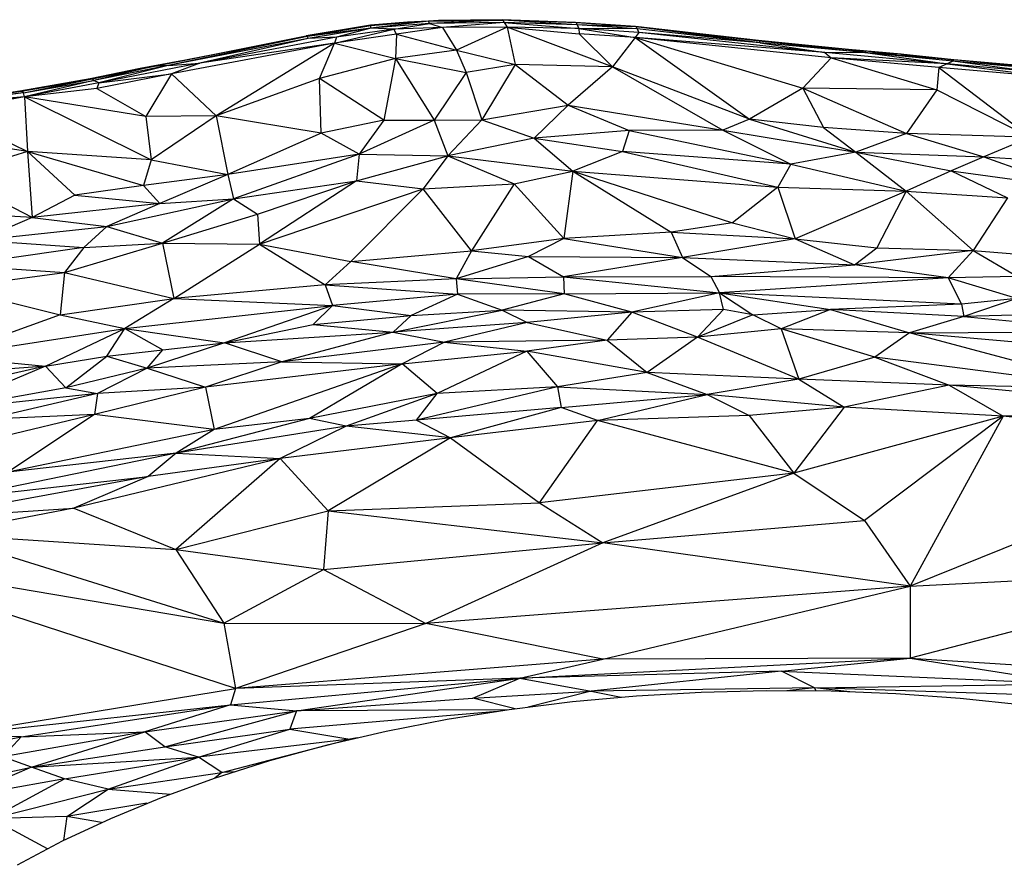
# Paper-space layout '_Trimétrica' of a CAD drawing. Header units: millimetres. Extents: x -152 to 463, y -413 to -88.
# Tile 12 of 23: x 91 to 176, y -162 to -88. Entities that reach past the tile are written whole.
import ezdxf

# ---------------------------------------------------------------- set-up
doc = ezdxf.new("R2010")
doc.units = ezdxf.units.MM

psp = doc.layouts.new('_Trimétrica')

# ---------------------------------------------------------------- linework, layer by layer
at = {"color": 7, "linetype": 'Continuous', "lineweight": 25}
for p, q in [((121.208, -88.832), (115.638, -89.762)), ((121.24, -88.884), (115.638, -89.762)), ((121.24, -88.884), (115.72, -89.801)), ((124.425, -88.557), (121.208, -88.832)), ((121.24, -88.884), (121.208, -88.832)), ((126.258, -88.492), (121.24, -88.884)), ((124.425, -88.557), (121.24, -88.884)), ((121.242, -89.078), (121.24, -88.884)), ((126.258, -88.492), (121.242, -89.078)), ((126.362, -88.677), (121.242, -89.078)), ((123.24, -89.185), (126.362, -88.677)), ((127.485, -89.027), (123.24, -89.185)), ((127.485, -89.027), (123.486, -89.597)), ((124.425, -88.557), (127.13, -88.413)), ((126.258, -88.492), (124.425, -88.557)), ((132.671, -88.353), (126.258, -88.492)), ((126.258, -88.492), (132.752, -88.399)), ((127.13, -88.413), (126.258, -88.492)), ((126.362, -88.677), (126.258, -88.492)), ((132.752, -88.399), (126.362, -88.677)), ((132.835, -88.582), (126.362, -88.677)), ((126.362, -88.677), (127.485, -89.027)), ((132.671, -88.353), (127.13, -88.413)), ((132.835, -88.582), (127.485, -89.027)), ((133.1, -89.005), (127.485, -89.027)), ((127.485, -89.027), (128.681, -90.992)), ((133.1, -89.005), (128.681, -90.992)), ((132.671, -88.353), (132.752, -88.399)), ((139.115, -88.629), (132.671, -88.353)), ((139.043, -88.592), (132.671, -88.353)), ((132.835, -88.582), (132.752, -88.399)), ((139.187, -88.803), (132.752, -88.399)), ((139.115, -88.629), (132.752, -88.399)), ((132.835, -88.582), (133.1, -89.005)), ((132.835, -88.582), (139.327, -89.115)), ((139.187, -88.803), (132.835, -88.582)), ((133.1, -89.005), (133.805, -92.233)), ((142.266, -92.436), (133.1, -89.005)), ((133.1, -89.005), (139.368, -89.573)), ((139.327, -89.115), (133.1, -89.005)), ((139.115, -88.629), (139.043, -88.592)), ((144.264, -88.952), (139.043, -88.592)), ((139.187, -88.803), (139.115, -88.629)), ((144.325, -88.982), (139.115, -88.629)), ((144.264, -88.952), (139.115, -88.629)), ((139.187, -88.803), (139.327, -89.115)), ((144.4, -89.151), (139.187, -88.803)), ((144.325, -88.982), (139.187, -88.803)), ((144.264, -88.952), (155.018, -90.188)), ((144.264, -88.952), (144.325, -88.982)), ((154.96, -90.168), (144.264, -88.952)), ((155.109, -90.35), (144.325, -88.982)), ((144.325, -88.982), (144.4, -89.151)), ((155.018, -90.188), (144.325, -88.982)), ((102.305, -92.418), (115.638, -89.762)), ((115.72, -89.801), (102.305, -92.418)), ((115.72, -89.801), (103.614, -92.336)), ((104.636, -91.942), (115.638, -89.762)), ((118.254, -89.874), (106.388, -92.142)), ((115.638, -89.762), (115.72, -89.801)), ((121.242, -89.078), (115.72, -89.801)), ((115.72, -89.801), (115.807, -89.977)), ((121.242, -89.078), (115.807, -89.977)), ((118.254, -89.874), (115.807, -89.977)), ((118.093, -90.392), (123.24, -89.185)), ((123.486, -89.597), (118.093, -90.392)), ((118.254, -89.874), (118.093, -90.392)), ((121.242, -89.078), (118.254, -89.874)), ((123.24, -89.185), (118.254, -89.874)), ((123.24, -89.185), (121.242, -89.078)), ((123.486, -89.597), (123.24, -89.185)), ((123.486, -89.597), (123.395, -91.721)), ((123.486, -89.597), (128.681, -90.992)), ((139.327, -89.115), (139.368, -89.573)), ((139.327, -89.115), (144.23, -89.903)), ((144.537, -89.459), (139.327, -89.115)), ((144.4, -89.151), (139.327, -89.115)), ((139.368, -89.573), (142.266, -92.436)), ((144.23, -89.903), (139.368, -89.573)), ((144.537, -89.459), (144.23, -89.903)), ((155.109, -90.35), (144.4, -89.151)), ((144.4, -89.151), (144.537, -89.459)), ((160.732, -91.207), (144.537, -89.459)), ((155.109, -90.35), (144.537, -89.459)), ((115.807, -89.977), (103.614, -92.336)), ((118.093, -90.392), (103.929, -93.055)), ((115.807, -89.977), (106.388, -92.142)), ((118.093, -90.392), (106.388, -92.142)), ((118.093, -90.392), (107.805, -96.719)), ((116.773, -93.472), (118.093, -90.392)), ((118.093, -90.392), (123.395, -91.721)), ((144.23, -89.903), (142.266, -92.436)), ((144.23, -89.903), (154.171, -96.996)), ((144.23, -89.903), (158.806, -94.292)), ((161.276, -91.652), (144.23, -89.903)), ((160.732, -91.207), (144.23, -89.903)), ((154.96, -90.168), (155.018, -90.188)), ((162.781, -90.961), (154.96, -90.168)), ((162.792, -90.956), (154.96, -90.168)), ((155.018, -90.188), (155.109, -90.35)), ((155.018, -90.188), (164.453, -91.242)), ((162.781, -90.961), (155.018, -90.188)), ((155.109, -90.35), (160.732, -91.207)), ((164.453, -91.242), (155.109, -90.35)), ((128.681, -90.992), (123.395, -91.721)), ((128.681, -90.992), (133.805, -92.233)), ((128.681, -90.992), (129.533, -92.932)), ((160.732, -91.207), (161.276, -91.652)), ((171.367, -92.179), (160.732, -91.207)), ((164.453, -91.242), (160.732, -91.207)), ((162.781, -90.961), (162.792, -90.956)), ((164.453, -91.242), (162.781, -90.961)), ((167.338, -91.339), (162.781, -90.961)), ((167.368, -91.338), (162.781, -90.961)), ((167.368, -91.338), (162.792, -90.956)), ((164.453, -91.242), (171.367, -92.179)), ((171.853, -91.965), (164.453, -91.242)), ((171.898, -91.829), (164.453, -91.242)), ((167.338, -91.339), (164.453, -91.242)), ((167.338, -91.339), (167.368, -91.338)), ((171.898, -91.829), (167.338, -91.339)), ((171.938, -91.831), (167.338, -91.339)), ((167.368, -91.338), (171.938, -91.831)), ((97.007, -93.496), (102.305, -92.418)), ((103.614, -92.336), (97.168, -93.633)), ((102.305, -92.418), (97.168, -93.633)), ((106.388, -92.142), (97.606, -93.84)), ((103.614, -92.336), (97.606, -93.84)), ((104.636, -91.942), (101.193, -92.582)), ((102.305, -92.418), (101.193, -92.582)), ((104.636, -91.942), (102.305, -92.418)), ((103.614, -92.336), (102.305, -92.418)), ((103.614, -92.336), (106.388, -92.142)), ((106.388, -92.142), (103.929, -93.055)), ((123.395, -91.721), (116.773, -93.472)), ((123.395, -91.721), (122.378, -97.092)), ((123.395, -91.721), (126.764, -97.082)), ((123.395, -91.721), (129.533, -92.932)), ((133.805, -92.233), (129.533, -92.932)), ((133.805, -92.233), (130.911, -97.047)), ((133.805, -92.233), (138.409, -95.769)), ((142.266, -92.436), (133.805, -92.233)), ((142.266, -92.436), (138.409, -95.769)), ((142.266, -92.436), (151.848, -97.966)), ((154.171, -96.996), (142.266, -92.436)), ((161.276, -91.652), (158.806, -94.292)), ((161.276, -91.652), (170.453, -94.433)), ((170.645, -92.5), (161.276, -91.652)), ((171.367, -92.179), (161.276, -91.652)), ((171.367, -92.179), (170.645, -92.5)), ((171.853, -91.965), (171.367, -92.179)), ((171.367, -92.179), (181.45, -93.462)), ((178.298, -92.822), (171.367, -92.179)), ((171.898, -91.829), (171.853, -91.965)), ((178.298, -92.822), (171.853, -91.965)), ((181.73, -92.832), (171.853, -91.965)), ((181.73, -92.832), (171.898, -91.829)), ((181.8, -92.696), (171.898, -91.829)), ((171.938, -91.831), (171.898, -91.829)), ((181.8, -92.696), (171.938, -91.831)), ((101.193, -92.582), (96.857, -93.495)), ((97.007, -93.496), (101.193, -92.582)), ((103.929, -93.055), (97.425, -94.326)), ((97.606, -93.84), (103.929, -93.055)), ((103.929, -93.055), (101.684, -96.763)), ((103.929, -93.055), (107.805, -96.719)), ((129.533, -92.932), (126.764, -97.082)), ((129.533, -92.932), (130.911, -97.047)), ((170.645, -92.5), (170.453, -94.433)), ((181.45, -93.462), (170.645, -92.5)), ((170.645, -92.5), (178.601, -98.569)), ((96.857, -93.495), (90.722, -94.573)), ((90.885, -94.569), (96.857, -93.495)), ((90.885, -94.569), (97.007, -93.496)), ((91.061, -94.702), (97.007, -93.496)), ((91.061, -94.702), (97.168, -93.633)), ((97.168, -93.633), (91.121, -95.058)), ((97.606, -93.84), (91.121, -95.058)), ((97.007, -93.496), (96.857, -93.495)), ((97.168, -93.633), (97.007, -93.496)), ((97.606, -93.84), (97.168, -93.633)), ((97.606, -93.84), (97.425, -94.326)), ((116.773, -93.472), (107.805, -96.719)), ((122.378, -97.092), (116.773, -93.472)), ((116.921, -98.22), (116.773, -93.472)), ((84.357, -95.439), (90.885, -94.569)), ((90.722, -94.573), (84.357, -95.439)), ((84.543, -95.433), (90.885, -94.569)), ((91.061, -94.702), (84.543, -95.433)), ((91.061, -94.702), (84.61, -95.574)), ((90.885, -94.569), (90.722, -94.573)), ((91.061, -94.702), (90.885, -94.569)), ((91.121, -95.058), (91.061, -94.702)), ((97.425, -94.326), (91.121, -95.058)), ((97.425, -94.326), (101.684, -96.763)), ((158.806, -94.292), (154.171, -96.996)), ((158.806, -94.292), (160.613, -97.712)), ((158.806, -94.292), (167.807, -98.243)), ((170.453, -94.433), (158.806, -94.292)), ((170.453, -94.433), (167.807, -98.243)), ((170.453, -94.433), (178.601, -98.569)), ((91.121, -95.058), (84.294, -96.307)), ((91.121, -95.058), (84.547, -95.873)), ((91.121, -95.058), (84.61, -95.574)), ((91.121, -95.058), (102.14, -100.518)), ((91.121, -95.058), (91.397, -99.812)), ((101.684, -96.763), (91.121, -95.058)), ((130.911, -97.047), (138.409, -95.769)), ((138.409, -95.769), (135.459, -98.648)), ((138.409, -95.769), (143.699, -97.989)), ((138.409, -95.769), (151.848, -97.966)), ((84.294, -96.307), (91.397, -99.812)), ((107.805, -96.719), (101.684, -96.763)), ((107.805, -96.719), (102.14, -100.518)), ((107.805, -96.719), (108.812, -101.811)), ((116.921, -98.22), (107.805, -96.719)), ((101.684, -96.763), (102.14, -100.518)), ((122.378, -97.092), (116.921, -98.22)), ((126.764, -97.082), (120.244, -100.041)), ((122.378, -97.092), (120.244, -100.041)), ((122.378, -97.092), (126.764, -97.082)), ((126.764, -97.082), (130.911, -97.047)), ((126.764, -97.082), (127.938, -100.192)), ((130.911, -97.047), (127.938, -100.192)), ((130.911, -97.047), (135.459, -98.648)), ((154.171, -96.996), (151.848, -97.966)), ((154.171, -96.996), (163.407, -99.868)), ((160.613, -97.712), (154.171, -96.996)), ((116.921, -98.22), (108.812, -101.811)), ((120.244, -100.041), (116.921, -98.22)), ((143.699, -97.989), (135.459, -98.648)), ((143.699, -97.989), (143.117, -99.795)), ((151.848, -97.966), (143.699, -97.989)), ((143.699, -97.989), (157.764, -100.92)), ((151.848, -97.966), (157.764, -100.92)), ((151.848, -97.966), (163.407, -99.868)), ((160.613, -97.712), (163.407, -99.868)), ((167.807, -98.243), (160.613, -97.712)), ((167.807, -98.243), (163.407, -99.868)), ((167.807, -98.243), (174.543, -100.276)), ((178.601, -98.569), (167.807, -98.243)), ((91.397, -99.812), (82.695, -98.478)), ((135.459, -98.648), (127.938, -100.192)), ((135.459, -98.648), (138.812, -101.522)), ((135.459, -98.648), (143.117, -99.795)), ((178.601, -98.569), (174.543, -100.276)), ((91.397, -99.812), (84.727, -101.873)), ((91.397, -99.812), (91.805, -105.543)), ((91.397, -99.812), (95.513, -103.593)), ((91.397, -99.812), (101.495, -102.75)), ((102.14, -100.518), (91.397, -99.812)), ((120.244, -100.041), (108.812, -101.811)), ((120.244, -100.041), (109.319, -103.914)), ((120.244, -100.041), (119.989, -102.365)), ((120.244, -100.041), (127.938, -100.192)), ((143.117, -99.795), (138.812, -101.522)), ((143.117, -99.795), (156.647, -102.904)), ((157.764, -100.92), (143.117, -99.795)), ((163.407, -99.868), (157.764, -100.92)), ((163.407, -99.868), (167.785, -103.249)), ((163.407, -99.868), (171.708, -101.487)), ((163.407, -99.868), (174.543, -100.276)), ((102.14, -100.518), (101.495, -102.75)), ((102.14, -100.518), (108.812, -101.811)), ((119.989, -102.365), (127.938, -100.192)), ((127.938, -100.192), (125.789, -103.048)), ((127.938, -100.192), (133.723, -102.628)), ((127.938, -100.192), (138.812, -101.522)), ((157.764, -100.92), (156.647, -102.904)), ((157.764, -100.92), (167.785, -103.249)), ((174.543, -100.276), (171.708, -101.487)), ((174.543, -100.276), (181.877, -102.893)), ((174.543, -100.276), (184.716, -100.887)), ((91.805, -105.543), (84.727, -101.873)), ((108.812, -101.811), (101.495, -102.75)), ((108.812, -101.811), (102.889, -104.318)), ((108.812, -101.811), (109.319, -103.914)), ((133.723, -102.628), (138.812, -101.522)), ((138.812, -101.522), (138.024, -107.352)), ((138.812, -101.522), (147.351, -106.819)), ((138.812, -101.522), (152.695, -106.004)), ((138.812, -101.522), (156.647, -102.904)), ((171.708, -101.487), (167.785, -103.249)), ((171.708, -101.487), (176.592, -103.839)), ((171.708, -101.487), (181.877, -102.893)), ((109.319, -103.914), (119.989, -102.365)), ((111.402, -105.257), (119.989, -102.365)), ((119.989, -102.365), (111.58, -107.848)), ((119.989, -102.365), (125.789, -103.048)), ((125.789, -103.048), (133.723, -102.628)), ((133.723, -102.628), (130.011, -108.443)), ((133.723, -102.628), (138.024, -107.352)), ((101.495, -102.75), (95.513, -103.593)), ((101.495, -102.75), (102.889, -104.318)), ((111.58, -107.848), (125.789, -103.048)), ((119.502, -109.365), (125.789, -103.048)), ((130.011, -108.443), (125.789, -103.048)), ((156.647, -102.904), (152.695, -106.004)), ((156.647, -102.904), (158.152, -107.396)), ((156.647, -102.904), (167.785, -103.249)), ((167.785, -103.249), (158.152, -107.396)), ((167.785, -103.249), (165.245, -108.19)), ((167.785, -103.249), (173.604, -108.409)), ((167.785, -103.249), (176.592, -103.839)), ((95.513, -103.593), (91.805, -105.543)), ((102.889, -104.318), (91.805, -105.543)), ((95.513, -103.593), (102.889, -104.318)), ((98.287, -106.334), (109.319, -103.914)), ((102.889, -104.318), (98.287, -106.334)), ((102.889, -104.318), (109.319, -103.914)), ((109.319, -103.914), (103.142, -107.766)), ((109.319, -103.914), (111.402, -105.257)), ((176.592, -103.839), (173.604, -108.409)), ((91.805, -105.543), (81.409, -104.924)), ((103.142, -107.766), (111.402, -105.257)), ((111.402, -105.257), (111.58, -107.848)), ((91.805, -105.543), (87.242, -107.51)), ((91.805, -105.543), (98.287, -106.334)), ((152.695, -106.004), (147.351, -106.819)), ((152.695, -106.004), (158.152, -107.396)), ((87.242, -107.51), (98.287, -106.334)), ((98.287, -106.334), (96.288, -108.149)), ((98.287, -106.334), (103.142, -107.766)), ((147.351, -106.819), (138.024, -107.352)), ((147.351, -106.819), (158.152, -107.396)), ((147.351, -106.819), (148.344, -109.021)), ((87.242, -107.51), (96.288, -108.149)), ((94.616, -110.327), (103.142, -107.766)), ((96.288, -108.149), (103.142, -107.766)), ((103.142, -107.766), (104.128, -112.588)), ((103.142, -107.766), (111.58, -107.848)), ((104.128, -112.588), (111.58, -107.848)), ((111.58, -107.848), (117.277, -111.384)), ((111.58, -107.848), (119.502, -109.365)), ((138.024, -107.352), (130.011, -108.443)), ((138.024, -107.352), (134.948, -108.94)), ((138.024, -107.352), (148.344, -109.021)), ((158.152, -107.396), (148.344, -109.021)), ((158.152, -107.396), (163.3, -109.666)), ((158.152, -107.396), (165.245, -108.19)), ((96.288, -108.149), (85.526, -109.679)), ((96.288, -108.149), (94.616, -110.327)), ((119.502, -109.365), (130.011, -108.443)), ((130.011, -108.443), (128.679, -110.869)), ((130.011, -108.443), (134.948, -108.94)), ((163.3, -109.666), (165.245, -108.19)), ((173.604, -108.409), (163.3, -109.666)), ((165.245, -108.19), (173.604, -108.409)), ((173.604, -108.409), (171.436, -110.773)), ((173.604, -108.409), (177.485, -110.658)), ((173.604, -108.409), (180.986, -108.999)), ((119.502, -109.365), (117.277, -111.384)), ((128.679, -110.869), (119.502, -109.365)), ((134.948, -108.94), (128.679, -110.869)), ((134.948, -108.94), (138.002, -110.693)), ((134.948, -108.94), (148.344, -109.021)), ((148.344, -109.021), (138.002, -110.693)), ((148.344, -109.021), (150.822, -110.66)), ((148.344, -109.021), (163.3, -109.666)), ((84.841, -111.634), (94.616, -110.327)), ((85.526, -109.679), (94.616, -110.327)), ((94.616, -110.327), (94.227, -113.994)), ((94.616, -110.327), (104.128, -112.588)), ((150.822, -110.66), (163.3, -109.666)), ((171.436, -110.773), (163.3, -109.666)), ((128.679, -110.869), (117.277, -111.384)), ((128.679, -110.869), (138.002, -110.693)), ((138.071, -112.178), (128.679, -110.869)), ((128.679, -110.869), (128.789, -112.212)), ((138.002, -110.693), (150.822, -110.66)), ((138.002, -110.693), (138.071, -112.178)), ((138.002, -110.693), (151.559, -112.082)), ((150.822, -110.66), (151.559, -112.082)), ((171.436, -110.773), (150.822, -110.66)), ((171.436, -110.773), (151.559, -112.082)), ((177.485, -110.658), (171.436, -110.773)), ((171.436, -110.773), (172.596, -113.07)), ((177.404, -112.593), (171.436, -110.773)), ((84.841, -111.634), (94.227, -113.994)), ((117.277, -111.384), (104.128, -112.588)), ((117.277, -111.384), (117.901, -113.199)), ((117.277, -111.384), (128.789, -112.212)), ((138.071, -112.178), (151.559, -112.082)), ((151.559, -112.082), (143.948, -113.769)), ((151.559, -112.082), (161.222, -113.532)), ((172.596, -113.07), (151.559, -112.082)), ((151.921, -113.525), (151.559, -112.082)), ((151.559, -112.082), (154.472, -113.997)), ((94.227, -113.994), (104.128, -112.588)), ((104.128, -112.588), (99.848, -115.195)), ((104.128, -112.588), (117.901, -113.199)), ((128.789, -112.212), (117.901, -113.199)), ((128.789, -112.212), (124.75, -114.043)), ((138.071, -112.178), (128.789, -112.212)), ((128.789, -112.212), (132.653, -113.607)), ((138.071, -112.178), (132.653, -113.607)), ((143.948, -113.769), (138.071, -112.178)), ((177.404, -112.593), (172.596, -113.07)), ((177.404, -112.593), (172.799, -114.14)), ((99.848, -115.195), (117.901, -113.199)), ((117.901, -113.199), (108.518, -116.441)), ((117.901, -113.199), (116.243, -114.849)), ((117.901, -113.199), (124.75, -114.043)), ((123.191, -115.491), (132.653, -113.607)), ((124.75, -114.043), (132.653, -113.607)), ((132.653, -113.607), (134.853, -114.672)), ((143.948, -113.769), (132.653, -113.607)), ((143.948, -113.769), (134.853, -114.672)), ((143.948, -113.769), (141.795, -116.209)), ((151.921, -113.525), (143.948, -113.769)), ((149.637, -115.947), (143.948, -113.769)), ((151.921, -113.525), (149.637, -115.947)), ((154.472, -113.997), (151.921, -113.525)), ((154.472, -113.997), (161.222, -113.532)), ((161.222, -113.532), (156.927, -115.214)), ((172.596, -113.07), (161.222, -113.532)), ((161.222, -113.532), (168.081, -115.573)), ((172.799, -114.14), (161.222, -113.532)), ((172.596, -113.07), (172.799, -114.14)), ((186.621, -113.786), (172.799, -114.14)), ((94.227, -113.994), (84.229, -117.602)), ((94.227, -113.994), (99.848, -115.195)), ((116.243, -114.849), (124.75, -114.043)), ((124.75, -114.043), (123.191, -115.491)), ((134.853, -114.672), (123.191, -115.491)), ((134.853, -114.672), (127.665, -116.364)), ((134.853, -114.672), (141.795, -116.209)), ((154.472, -113.997), (149.637, -115.947)), ((156.927, -115.214), (154.472, -113.997)), ((172.799, -114.14), (168.081, -115.573)), ((172.799, -114.14), (186.13, -115.435)), ((84.229, -117.602), (99.848, -115.195)), ((92.951, -118.445), (99.848, -115.195)), ((98.281, -117.601), (99.848, -115.195)), ((99.848, -115.195), (108.518, -116.441)), ((99.848, -115.195), (103.153, -117.043)), ((108.518, -116.441), (116.243, -114.849)), ((108.518, -116.441), (123.191, -115.491)), ((123.191, -115.491), (113.515, -118.075)), ((116.243, -114.849), (123.191, -115.491)), ((123.191, -115.491), (127.665, -116.364)), ((156.927, -115.214), (149.637, -115.947)), ((156.927, -115.214), (158.456, -119.586)), ((165.066, -117.689), (156.927, -115.214)), ((168.081, -115.573), (156.927, -115.214)), ((168.081, -115.573), (186.13, -115.435)), ((127.665, -116.364), (113.515, -118.075)), ((127.665, -116.364), (123.959, -118.254)), ((141.795, -116.209), (127.665, -116.364)), ((127.665, -116.364), (134.822, -117.145)), ((141.795, -116.209), (134.822, -117.145)), ((149.637, -115.947), (141.795, -116.209)), ((141.795, -116.209), (145.275, -119.015)), ((149.637, -115.947), (145.275, -119.015)), ((158.456, -119.586), (149.637, -115.947)), ((168.081, -115.573), (165.066, -117.689)), ((186.315, -120.426), (168.081, -115.573)), ((191.666, -117.605), (168.081, -115.573)), ((98.281, -117.601), (103.153, -117.043)), ((108.518, -116.441), (101.799, -118.623)), ((101.799, -118.623), (103.153, -117.043)), ((103.153, -117.043), (108.518, -116.441)), ((113.515, -118.075), (108.518, -116.441)), ((123.959, -118.254), (134.822, -117.145)), ((134.822, -117.145), (127.009, -120.832)), ((134.822, -117.145), (137.491, -120.256)), ((145.275, -119.015), (134.822, -117.145)), ((84.229, -117.602), (92.951, -118.445)), ((92.951, -118.445), (98.281, -117.601)), ((94.714, -120.333), (98.281, -117.601)), ((98.281, -117.601), (101.799, -118.623)), ((113.515, -118.075), (101.799, -118.623)), ((113.515, -118.075), (106.886, -120.287)), ((113.515, -118.075), (123.959, -118.254)), ((165.066, -117.689), (158.456, -119.586)), ((186.315, -120.426), (165.066, -117.689)), ((165.066, -117.689), (171.529, -120.119)), ((92.951, -118.445), (83.81, -120.588)), ((92.951, -118.445), (83.816, -122.308)), ((92.951, -118.445), (84.824, -119.105)), ((94.714, -120.333), (92.951, -118.445)), ((101.799, -118.623), (94.714, -120.333)), ((101.799, -118.623), (97.492, -120.825)), ((101.799, -118.623), (106.886, -120.287)), ((123.959, -118.254), (106.886, -120.287)), ((123.959, -118.254), (107.611, -123.962)), ((123.959, -118.254), (115.918, -123.003)), ((127.009, -120.832), (123.959, -118.254)), ((145.275, -119.015), (137.491, -120.256)), ((145.275, -119.015), (150.494, -120.914)), ((158.456, -119.586), (145.275, -119.015)), ((158.456, -119.586), (150.494, -120.914)), ((158.456, -119.586), (162.4, -122.013)), ((171.529, -120.119), (158.456, -119.586)), ((94.714, -120.333), (83.816, -122.308)), ((94.714, -120.333), (97.492, -120.825)), ((106.886, -120.287), (97.221, -122.652)), ((106.886, -120.287), (97.492, -120.825)), ((106.886, -120.287), (107.611, -123.962)), ((137.491, -120.256), (125.208, -123.152)), ((137.491, -120.256), (127.009, -120.832)), ((137.491, -120.256), (137.801, -122.057)), ((137.491, -120.256), (150.494, -120.914)), ((171.529, -120.119), (162.4, -122.013)), ((194.564, -122.285), (171.529, -120.119)), ((171.529, -120.119), (176.231, -122.805)), ((186.315, -120.426), (171.529, -120.119)), ((97.492, -120.825), (83.816, -122.308)), ((97.492, -120.825), (87.816, -123.084)), ((97.492, -120.825), (97.221, -122.652)), ((127.009, -120.832), (115.918, -123.003)), ((127.009, -120.832), (119.11, -123.668)), ((125.208, -123.152), (127.009, -120.832)), ((137.801, -122.057), (150.494, -120.914)), ((140.966, -123.172), (150.494, -120.914)), ((150.494, -120.914), (154.154, -122.744)), ((162.4, -122.013), (150.494, -120.914)), ((137.801, -122.057), (125.208, -123.152)), ((137.801, -122.057), (128.181, -124.697)), ((140.966, -123.172), (137.801, -122.057)), ((162.4, -122.013), (154.154, -122.744)), ((162.4, -122.013), (158.022, -127.753)), ((176.231, -122.805), (162.4, -122.013)), ((194.564, -122.285), (176.231, -122.805)), ((97.221, -122.652), (84.557, -125.72)), ((97.221, -122.652), (87.816, -123.084)), ((97.221, -122.652), (89.69, -127.672)), ((107.611, -123.962), (97.221, -122.652)), ((115.918, -123.003), (104.335, -126.005)), ((115.918, -123.003), (107.611, -123.962)), ((119.11, -123.668), (115.918, -123.003)), ((125.208, -123.152), (119.11, -123.668)), ((125.208, -123.152), (128.181, -124.697)), ((140.966, -123.172), (128.181, -124.697)), ((135.911, -130.342), (140.966, -123.172)), ((154.154, -122.744), (140.966, -123.172)), ((158.022, -127.753), (140.966, -123.172)), ((154.154, -122.744), (158.022, -127.753)), ((176.231, -122.805), (158.022, -127.753)), ((176.231, -122.805), (164.164, -131.883)), ((176.231, -122.805), (168.132, -137.583)), ((198.401, -125.376), (176.231, -122.805)), ((196.872, -123.833), (176.231, -122.805)), ((107.611, -123.962), (89.69, -127.672)), ((119.11, -123.668), (104.335, -126.005)), ((107.611, -123.962), (104.335, -126.005)), ((119.11, -123.668), (113.371, -126.488)), ((128.181, -124.697), (119.11, -123.668)), ((128.181, -124.697), (113.371, -126.488)), ((128.181, -124.697), (117.532, -131.037)), ((128.181, -124.697), (135.911, -130.342)), ((198.401, -125.376), (168.132, -137.583)), ((104.335, -126.005), (85.498, -129.88)), ((104.335, -126.005), (89.69, -127.672)), ((113.371, -126.488), (95.415, -130.784)), ((104.335, -126.005), (101.884, -128.054)), ((113.371, -126.488), (101.884, -128.054)), ((113.371, -126.488), (104.281, -134.379)), ((104.335, -126.005), (113.371, -126.488)), ((113.371, -126.488), (117.532, -131.037)), ((101.884, -128.054), (81.768, -131.724)), ((85.498, -129.88), (101.884, -128.054)), ((101.884, -128.054), (95.415, -130.784)), ((158.022, -127.753), (135.911, -130.342)), ((158.022, -127.753), (141.419, -133.822)), ((158.022, -127.753), (164.164, -131.883)), ((81.768, -131.724), (95.415, -130.784)), ((95.415, -130.784), (83.655, -133.055)), ((95.415, -130.784), (104.281, -134.379)), ((117.532, -131.037), (135.911, -130.342)), ((135.911, -130.342), (141.419, -133.822)), ((104.281, -134.379), (117.532, -131.037)), ((117.532, -131.037), (117.122, -136.113)), ((117.532, -131.037), (141.419, -133.822)), ((141.419, -133.822), (164.164, -131.883)), ((164.164, -131.883), (168.132, -137.583)), ((83.655, -133.055), (108.462, -140.805)), ((83.655, -133.055), (104.281, -134.379)), ((104.281, -134.379), (108.462, -140.805)), ((104.281, -134.379), (117.122, -136.113)), ((117.122, -136.113), (141.419, -133.822)), ((141.419, -133.822), (126.026, -140.832)), ((168.132, -137.583), (141.419, -133.822)), ((109.49, -146.455), (74.399, -135.041)), ((74.399, -135.041), (108.462, -140.805)), ((108.462, -140.805), (117.122, -136.113)), ((117.122, -136.113), (126.026, -140.832)), ((168.132, -137.583), (198.216, -136.018)), ((198.216, -136.018), (168.144, -143.83)), ((168.132, -137.583), (126.026, -140.832)), ((141.425, -143.928), (168.132, -137.583)), ((168.132, -137.583), (168.144, -143.83)), ((108.462, -140.805), (109.49, -146.455)), ((108.462, -140.805), (126.026, -140.832)), ((126.026, -140.832), (109.49, -146.455)), ((141.425, -143.928), (126.026, -140.832)), ((141.425, -143.928), (109.49, -146.455)), ((134.213, -145.578), (168.144, -143.83)), ((134.213, -145.578), (141.425, -143.928)), ((168.144, -143.83), (141.425, -143.928)), ((156.947, -144.969), (168.144, -143.83)), ((168.144, -143.83), (182.316, -146.071)), ((168.144, -143.83), (193.14, -145.413)), ((156.947, -144.969), (134.213, -145.578)), ((156.947, -144.969), (140.408, -146.713)), ((159.815, -146.409), (156.947, -144.969)), ((156.947, -144.969), (182.316, -146.071)), ((109.047, -147.877), (134.213, -145.578)), ((134.213, -145.578), (109.49, -146.455)), ((114.77, -148.397), (134.213, -145.578)), ((130.115, -147.32), (134.213, -145.578)), ((134.213, -145.578), (140.408, -146.713)), ((159.815, -146.409), (182.316, -146.071)), ((84.263, -150.589), (109.49, -146.455)), ((109.49, -146.455), (109.047, -147.877)), ((130.115, -147.32), (140.408, -146.713)), ((140.408, -146.713), (134.941, -148.086)), ((159.815, -146.409), (140.408, -146.713)), ((140.408, -146.713), (143.024, -147.23)), ((159.815, -146.409), (157.406, -146.659)), ((179.462, -147.061), (159.815, -146.409)), ((159.953, -146.682), (159.815, -146.409)), ((162.895, -146.754), (159.815, -146.409)), ((84.263, -150.589), (109.047, -147.877)), ((90.849, -150.674), (109.047, -147.877)), ((109.047, -147.877), (101.597, -150.239)), ((109.047, -147.877), (114.77, -148.397)), ((114.77, -148.397), (130.115, -147.32)), ((133.79, -148.241), (130.115, -147.32)), ((101.597, -150.239), (114.77, -148.397)), ((103.336, -151.548), (114.77, -148.397)), ((114.77, -148.397), (114.201, -149.991)), ((132.247, -148.461), (114.201, -149.991)), ((133.285, -148.311), (114.77, -148.397)), ((90.849, -150.674), (84.263, -150.589)), ((101.597, -150.239), (89.262, -152.416)), ((90.849, -150.674), (101.597, -150.239)), ((91.737, -153.293), (101.597, -150.239)), ((103.336, -151.548), (101.597, -150.239)), ((103.336, -151.548), (114.201, -149.991)), ((106.252, -152.434), (114.201, -149.991)), ((114.201, -149.991), (119.427, -150.876)), ((70.053, -154.752), (90.849, -150.674)), ((90.849, -150.674), (89.262, -152.416)), ((119.427, -150.876), (106.252, -152.434)), ((108.296, -153.78), (119.427, -150.876)), ((119.392, -150.922), (119.427, -150.876)), ((120.064, -150.764), (119.427, -150.876)), ((119.427, -150.876), (119.681, -150.853)), ((119.57, -150.88), (119.427, -150.876)), ((91.737, -153.293), (103.336, -151.548)), ((106.252, -152.434), (103.336, -151.548)), ((91.737, -153.293), (89.262, -152.416)), ((91.737, -153.293), (106.252, -152.434)), ((94.619, -154.306), (106.252, -152.434)), ((98.421, -155.219), (106.252, -152.434)), ((108.296, -153.78), (106.252, -152.434)), ((85.449, -154.693), (91.737, -153.293)), ((91.737, -153.293), (85.752, -155.888)), ((94.619, -154.306), (91.737, -153.293)), ((98.421, -155.219), (108.296, -153.78)), ((108.296, -153.78), (107.683, -154.268)), ((109.419, -153.695), (108.296, -153.78)), ((94.619, -154.306), (85.752, -155.888)), ((88.238, -157.77), (94.619, -154.306)), ((98.421, -155.219), (94.619, -154.306)), ((88.238, -157.77), (98.421, -155.219)), ((94.828, -157.578), (98.421, -155.219)), ((98.421, -155.219), (103.837, -155.643)), ((101.781, -156.444), (94.828, -157.578)), ((94.828, -157.578), (88.238, -157.77)), ((93.133, -160.399), (88.238, -157.77)), ((94.828, -157.578), (94.53, -159.687)), ((97.83, -158.124), (94.828, -157.578))]:
    psp.add_line(p, q, dxfattribs=at)
at = {"color": 7, "linetype": 'Continuous', "lineweight": 25, "flags": 128}
psp.add_lwpolyline([(178.034, -147.927), (172.496, -147.34), (166.898, -146.933), (161.26, -146.708), (155.607, -146.665), (149.96, -146.805), (144.341, -147.128), (138.773, -147.631), (133.277, -148.312), (127.875, -149.17), (122.589, -150.201), (117.439, -151.4), (112.446, -152.764), (107.629, -154.286), (103.008, -155.96), (98.601, -157.781), (94.424, -159.74), (90.495, -161.831)], dxfattribs=at)

doc.saveas('drawing.dxf')
